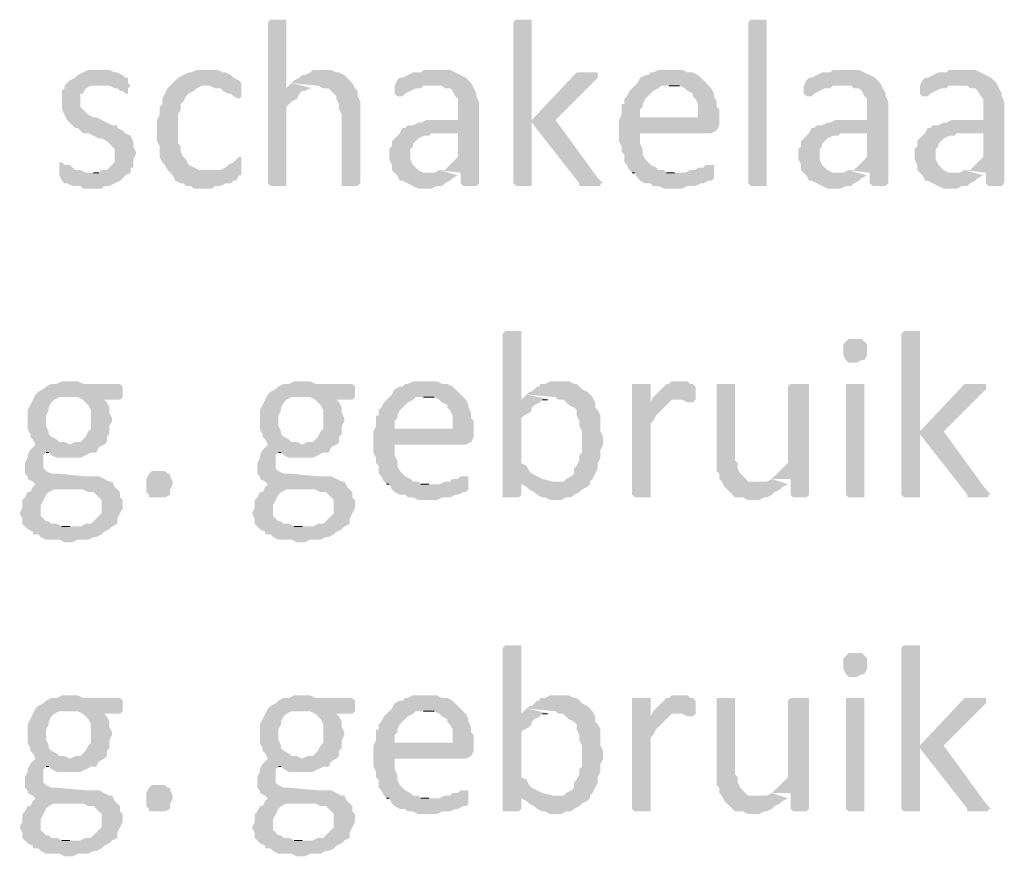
# Model space of a CAD drawing. Header units: millimetres. Extents: x -197899 to 120983, y -4228 to 45370.
# Tile 104 of 200: x -132430 to -130851, y 1340 to 2682. Entities that reach past the tile are written whole.
import ezdxf

# ---------------------------------------------------------------- set-up
doc = ezdxf.new("R2010")
doc.units = ezdxf.units.MM
for name, color, linetype in [('AL63----', 7, 'Continuous'), ('PDF_Geometry', 8, 'Continuous'), ('PDF_Solid Fills', 8, 'Continuous')]:
    doc.layers.add(name, color=color, linetype=linetype)

# ---------------------------------------------------------------- blocks, each defined once
blk = doc.blocks.new('A$C01523A58')
at = {"layer": 'PDF_Solid Fills'}
for points in [[(30158.2, -26471), (30145.5, -26471), (30141.3, -26475.2), (30141.3, -26733.5), (30141.3, -26733.5), (30145.5, -26737.7), (30170.9, -26737.7), (30170.9, -26733.5), (30170.9, -26610.7), (30175.1, -26606.5), (30179.3, -26602.3), (30187.8, -26598), (30192.1, -26589.5), (30196.3, -26585.3), (30200.6, -26585.3), (30209, -26581.1), (30170.9, -26581.1), (30170.9, -26475.2), (30170.9, -26471), (30166.7, -26471)], [(30551.9, -26471), (30539.2, -26471), (30535, -26475.2), (30535, -26733.5), (30535, -26733.5), (30539.2, -26737.7), (30564.6, -26737.7), (30564.6, -26733.5), (30564.6, -26475.2), (30564.6, -26471), (30560.4, -26471)], [(30941.4, -26733.5), (30941.4, -26737.7), (30916, -26737.7), (30911.7, -26733.5), (30911.7, -26475.2), (30911.7, -26475.2), (30916, -26471), (30941.4, -26471), (30941.4, -26475.2)], [(29874.6, -26551.5), (29853.4, -26551.5), (29844.9, -26555.7), (29836.4, -26559.9), (29832.3, -26564.1), (29823.8, -26568.4), (29823.8, -26568.4), (29815.3, -26576.9), (29815.3, -26581.1), (29811.1, -26585.3), (29811.1, -26614.9), (29815.3, -26623.4), (29815.3, -26623.4), (29819.5, -26631.9), (29823.8, -26636.2), (29823.8, -26636.2), (29832.3, -26644.6), (29836.4, -26644.6), (29840.7, -26648.8), (29844.9, -26653.1), (29853.4, -26653.1), (29861.8, -26657.3), (29870.3, -26661.5), (29874.6, -26661.5), (29883.1, -26665.7), (29887.2, -26670), (29891.5, -26674.2), (29895.7, -26678.5), (29895.7, -26699.6), (29891.5, -26703.9), (29887.2, -26708.1), (29883.1, -26712.3), (29874.6, -26712.3), (29870.3, -26716.5), (29861.8, -26716.5), (29921.1, -26716.5), (29921.1, -26708.1), (29925.4, -26708.1), (29925.4, -26695.4), (29929.6, -26686.9), (29929.6, -26682.7), (29925.4, -26674.2), (29925.4, -26665.7), (29925.4, -26665.7), (29921.1, -26657.3), (29912.6, -26653.1), (29912.6, -26653.1), (29908.5, -26648.8), (29900, -26644.6), (29900, -26640.3), (29891.5, -26640.3), (29883.1, -26636.2), (29883.1, -26636.2), (29874.6, -26631.9), (29866.1, -26627.7), (29861.8, -26627.7), (29853.4, -26623.4), (29849.2, -26619.2), (29844.9, -26614.9), (29840.7, -26610.7), (29840.7, -26589.5), (29844.9, -26589.5), (29849.2, -26581.1), (29849.2, -26581.1), (29857.7, -26576.9), (29870.3, -26576.9), (29916.9, -26572.6), (29916.9, -26564.1), (29912.6, -26564.1), (29908.5, -26559.9), (29908.5, -26559.9), (29900, -26555.7), (29895.7, -26555.7), (29887.2, -26551.5), (29878.8, -26551.5)], [(30043.9, -26551.5), (30027, -26551.5), (30018.5, -26555.7), (30014.3, -26555.7), (30005.8, -26559.9), (29997.3, -26564.1), (29993.1, -26568.4), (29988.9, -26572.6), (29984.6, -26576.9), (30048.1, -26576.9), (30056.6, -26581.1), (30065.1, -26581.1), (30069.3, -26585.3), (30077.8, -26589.5), (30082, -26589.5), (30086.2, -26593.8), (30094.7, -26598), (30099, -26593.8), (30099, -26572.6), (30094.7, -26568.4), (30094.7, -26568.4), (30086.2, -26564.1), (30082, -26559.9), (30073.6, -26555.7), (30069.3, -26555.7), (30060.8, -26551.5), (30052.4, -26551.5)], [(30230.2, -26551.5), (30213.2, -26551.5), (30209, -26555.7), (30200.6, -26559.9), (30196.3, -26559.9), (30192.1, -26564.1), (30183.6, -26568.4), (30179.3, -26572.6), (30221.7, -26576.9), (30221.7, -26576.9), (30230.2, -26581.1), (30238.6, -26581.1), (30242.9, -26585.3), (30251.3, -26593.8), (30251.3, -26598), (30255.6, -26606.5), (30255.6, -26614.9), (30259.8, -26623.4), (30259.8, -26733.5), (30259.8, -26737.7), (30285.2, -26737.7), (30289.4, -26733.5), (30289.4, -26627.7), (30289.4, -26602.3), (30285.2, -26593.8), (30285.2, -26585.3), (30281, -26581.1), (30276.7, -26572.6), (30276.7, -26572.6), (30268.3, -26564.1), (30264, -26559.9), (30255.6, -26555.7), (30251.3, -26555.7), (30242.9, -26551.5), (30238.6, -26551.5)], [(30412.2, -26551.5), (30391, -26551.5), (30386.8, -26555.7), (30374.1, -26555.7), (30365.7, -26559.9), (30357.2, -26564.1), (30352.9, -26564.1), (30348.7, -26568.4), (30344.5, -26576.9), (30420.6, -26576.9), (30424.9, -26581.1), (30433.4, -26581.1), (30437.6, -26585.3), (30441.8, -26593.8), (30446.1, -26598), (30446.1, -26631.9), (30395.2, -26631.9), (30386.8, -26636.2), (30382.6, -26636.2), (30374.1, -26640.3), (30365.7, -26640.3), (30361.4, -26644.6), (30357.2, -26644.6), (30352.9, -26653.1), (30446.1, -26653.1), (30446.1, -26691.1), (30441.8, -26695.4), (30437.6, -26699.6), (30429.1, -26708.1), (30424.9, -26712.3), (30416.4, -26712.3), (30450.3, -26716.5), (30450.3, -26733.5), (30454.5, -26737.7), (30475.7, -26737.7), (30479.9, -26733.5), (30479.9, -26602.3), (30475.7, -26593.8), (30475.7, -26589.5), (30475.7, -26589.5), (30471.5, -26581.1), (30467.3, -26572.6), (30463, -26568.4), (30463, -26568.4), (30458.8, -26564.1), (30450.3, -26559.9), (30441.8, -26555.7), (30441.8, -26555.7), (30433.4, -26551.5), (30420.6, -26551.5)], [(30653.5, -26555.7), (30636.5, -26555.7), (30632.3, -26559.9), (30564.6, -26631.9), (30564.6, -26636.2), (30640.8, -26733.5), (30640.8, -26737.7), (30674.7, -26737.7), (30674.7, -26733.5), (30678.9, -26733.5), (30674.7, -26729.3), (30670.4, -26725), (30602.7, -26631.9), (30666.2, -26568.4), (30670.4, -26564.1), (30670.4, -26555.7), (30661.9, -26555.7)], [(30788.9, -26551.5), (30767.8, -26551.5), (30759.3, -26555.7), (30755.1, -26555.7), (30750.9, -26559.9), (30746.6, -26559.9), (30738.2, -26564.1), (30734, -26572.6), (30729.7, -26576.9), (30725.5, -26581.1), (30721.2, -26585.3), (30717, -26593.8), (30712.8, -26598), (30712.8, -26606.5), (30708.6, -26606.5), (30708.6, -26623.4), (30704.3, -26631.9), (30738.2, -26627.7), (30738.2, -26614.9), (30742.4, -26610.7), (30742.4, -26606.5), (30746.6, -26598), (30750.9, -26593.8), (30755.1, -26589.5), (30759.3, -26585.3), (30767.8, -26581.1), (30772, -26576.9), (30848.2, -26576.9), (30844, -26572.6), (30835.5, -26564.1), (30831.3, -26559.9), (30822.8, -26555.7), (30814.3, -26555.7), (30805.9, -26551.5), (30797.4, -26551.5)], [(31068.4, -26551.5), (31047.2, -26551.5), (31043, -26555.7), (31030.2, -26555.7), (31021.8, -26559.9), (31013.3, -26564.1), (31009.1, -26564.1), (31004.9, -26568.4), (31000.7, -26576.9), (31076.8, -26576.9), (31081, -26581.1), (31089.5, -26581.1), (31093.8, -26585.3), (31098, -26593.8), (31102.2, -26598), (31102.2, -26631.9), (31051.4, -26631.9), (31043, -26636.2), (31038.7, -26636.2), (31030.2, -26640.3), (31021.8, -26640.3), (31017.6, -26644.6), (31013.3, -26644.6), (31009.1, -26653.1), (31102.2, -26653.1), (31102.2, -26691.1), (31098, -26695.4), (31093.8, -26699.6), (31085.3, -26708.1), (31081, -26712.3), (31072.6, -26712.3), (31106.5, -26716.5), (31106.5, -26733.5), (31110.7, -26737.7), (31131.9, -26737.7), (31136.1, -26733.5), (31136.1, -26602.3), (31131.9, -26593.8), (31131.9, -26589.5), (31131.9, -26589.5), (31127.6, -26581.1), (31123.4, -26572.6), (31119.2, -26568.4), (31119.2, -26568.4), (31114.9, -26564.1), (31106.5, -26559.9), (31098, -26555.7), (31098, -26555.7), (31089.5, -26551.5), (31076.8, -26551.5)], [(31254.6, -26551.5), (31233.5, -26551.5), (31229.2, -26555.7), (31216.6, -26555.7), (31208.1, -26559.9), (31199.6, -26564.1), (31195.3, -26564.1), (31191.1, -26568.4), (31186.9, -26576.9), (31263.1, -26576.9), (31267.4, -26581.1), (31275.8, -26581.1), (31280, -26585.3), (31284.3, -26593.8), (31288.5, -26598), (31288.5, -26631.9), (31237.7, -26631.9), (31229.2, -26636.2), (31225, -26636.2), (31216.6, -26640.3), (31208.1, -26640.3), (31203.8, -26644.6), (31199.6, -26644.6), (31195.3, -26653.1), (31288.5, -26653.1), (31288.5, -26691.1), (31284.3, -26695.4), (31280, -26699.6), (31271.5, -26708.1), (31267.4, -26712.3), (31258.9, -26712.3), (31292.8, -26716.5), (31292.8, -26733.5), (31296.9, -26737.7), (31318.2, -26737.7), (31322.3, -26733.5), (31322.3, -26602.3), (31318.2, -26593.8), (31318.2, -26589.5), (31318.2, -26589.5), (31313.9, -26581.1), (31309.7, -26572.6), (31305.4, -26568.4), (31305.4, -26568.4), (31301.2, -26564.1), (31292.8, -26559.9), (31284.3, -26555.7), (31284.3, -26555.7), (31275.8, -26551.5), (31263.1, -26551.5)], [(29916.9, -26572.6), (29870.3, -26576.9), (29887.2, -26576.9), (29895.7, -26581.1), (29900, -26581.1), (29904.2, -26585.3), (29908.5, -26585.3), (29912.6, -26589.5), (29916.9, -26589.5), (29916.9, -26581.1), (29921.1, -26576.9)], [(29984.6, -26576.9), (29980.4, -26581.1), (29976.2, -26589.5), (29971.9, -26598), (29971.9, -26606.5), (29967.7, -26610.7), (29967.7, -26623.4), (29963.5, -26631.9), (29963.5, -26648.8), (29963.5, -26665.7), (29967.7, -26674.2), (29967.7, -26691.1), (29971.9, -26699.6), (29976.2, -26703.9), (29980.4, -26712.3), (29984.6, -26716.5), (29988.9, -26720.8), (29993.1, -26729.3), (30001.6, -26733.5), (30005.8, -26733.5), (30010, -26737.7), (30018.5, -26737.7), (30022.7, -26741.9), (30052.4, -26741.9), (30056.6, -26737.7), (30065.1, -26737.7), (30073.6, -26733.5), (30082, -26733.5), (30086.2, -26729.3), (30090.5, -26729.3), (30094.7, -26720.8), (30099, -26720.8), (30099, -26716.5), (30043.9, -26712.3), (30031.2, -26712.3), (30022.7, -26708.1), (30022.7, -26708.1), (30014.3, -26703.9), (30010, -26695.4), (30005.8, -26691.1), (30001.6, -26682.7), (30001.6, -26674.2), (29997.3, -26670), (29997.3, -26623.4), (30001.6, -26614.9), (30001.6, -26606.5), (30005.8, -26602.3), (30010, -26593.8), (30010, -26593.8), (30014.3, -26589.5), (30022.7, -26585.3), (30027, -26581.1), (30035.4, -26576.9), (30043.9, -26576.9)], [(30344.5, -26576.9), (30344.5, -26589.5), (30348.7, -26593.8), (30357.2, -26593.8), (30361.4, -26589.5), (30369.8, -26585.3), (30369.8, -26585.3), (30378.3, -26581.1), (30386.8, -26581.1), (30391, -26576.9), (30408, -26576.9)], [(30848.2, -26576.9), (30784.7, -26576.9), (30801.7, -26576.9), (30810.1, -26581.1), (30814.3, -26585.3), (30822.8, -26589.5), (30822.8, -26593.8), (30827.1, -26598), (30831.3, -26606.5), (30831.3, -26627.7), (30738.2, -26627.7), (30704.3, -26631.9), (30704.3, -26648.8), (30704.3, -26665.7), (30708.6, -26674.2), (30708.6, -26682.7), (30712.8, -26686.9), (30712.8, -26699.6), (30717, -26703.9), (30721.2, -26712.3), (30725.5, -26716.5), (30793.2, -26716.5), (30780.5, -26716.5), (30776.3, -26712.3), (30767.8, -26712.3), (30763.6, -26708.1), (30755.1, -26703.9), (30750.9, -26699.6), (30746.6, -26695.4), (30742.4, -26686.9), (30742.4, -26678.5), (30742.4, -26678.5), (30738.2, -26670), (30738.2, -26653.1), (30852.5, -26653.1), (30860.9, -26648.8), (30860.9, -26648.8), (30865.2, -26640.3), (30865.2, -26631.9), (30865.2, -26614.9), (30860.9, -26610.7), (30860.9, -26602.3), (30856.7, -26593.8), (30856.7, -26589.5), (30852.5, -26581.1)], [(31000.7, -26576.9), (31000.7, -26589.5), (31004.9, -26593.8), (31013.3, -26593.8), (31017.6, -26589.5), (31026.1, -26585.3), (31026.1, -26585.3), (31034.5, -26581.1), (31043, -26581.1), (31047.2, -26576.9), (31064.1, -26576.9)], [(31186.9, -26576.9), (31186.9, -26589.5), (31191.1, -26593.8), (31199.6, -26593.8), (31203.8, -26589.5), (31212.3, -26585.3), (31212.3, -26585.3), (31220.8, -26581.1), (31229.2, -26581.1), (31233.5, -26576.9), (31250.4, -26576.9)], [(30352.9, -26653.1), (30348.7, -26657.3), (30344.5, -26661.5), (30340.3, -26665.7), (30340.3, -26674.2), (30336, -26678.5), (30336, -26695.4), (30340.3, -26703.9), (30340.3, -26712.3), (30344.5, -26716.5), (30348.7, -26720.8), (30352.9, -26729.3), (30357.2, -26729.3), (30365.7, -26733.5), (30374.1, -26737.7), (30374.1, -26737.7), (30382.6, -26741.9), (30403.7, -26741.9), (30412.2, -26737.7), (30420.6, -26737.7), (30424.9, -26733.5), (30424.9, -26733.5), (30433.4, -26729.3), (30437.6, -26725), (30446.1, -26720.8), (30403.7, -26716.5), (30391, -26716.5), (30382.6, -26712.3), (30378.3, -26708.1), (30378.3, -26708.1), (30374.1, -26703.9), (30369.8, -26695.4), (30369.8, -26678.5), (30374.1, -26674.2), (30374.1, -26670), (30382.6, -26661.5), (30382.6, -26661.5), (30391, -26657.3), (30399.5, -26657.3), (30403.7, -26653.1), (30446.1, -26653.1)], [(31009.1, -26653.1), (31004.9, -26657.3), (31000.7, -26661.5), (30996.4, -26665.7), (30996.4, -26674.2), (30992.2, -26678.5), (30992.2, -26695.4), (30996.4, -26703.9), (30996.4, -26712.3), (31000.7, -26716.5), (31004.9, -26720.8), (31009.1, -26729.3), (31013.3, -26729.3), (31021.8, -26733.5), (31030.2, -26737.7), (31030.2, -26737.7), (31038.7, -26741.9), (31059.9, -26741.9), (31068.4, -26737.7), (31076.8, -26737.7), (31081, -26733.5), (31081, -26733.5), (31089.5, -26729.3), (31093.8, -26725), (31102.2, -26720.8), (31059.9, -26716.5), (31047.2, -26716.5), (31038.7, -26712.3), (31034.5, -26708.1), (31034.5, -26708.1), (31030.2, -26703.9), (31026.1, -26695.4), (31026.1, -26678.5), (31030.2, -26674.2), (31030.2, -26670), (31038.7, -26661.5), (31038.7, -26661.5), (31047.2, -26657.3), (31055.6, -26657.3), (31059.9, -26653.1), (31102.2, -26653.1)], [(31195.3, -26653.1), (31191.1, -26657.3), (31186.9, -26661.5), (31182.7, -26665.7), (31182.7, -26674.2), (31178.4, -26678.5), (31178.4, -26695.4), (31182.7, -26703.9), (31182.7, -26712.3), (31186.9, -26716.5), (31191.1, -26720.8), (31195.3, -26729.3), (31199.6, -26729.3), (31208.1, -26733.5), (31216.6, -26737.7), (31216.6, -26737.7), (31225, -26741.9), (31246.1, -26741.9), (31254.6, -26737.7), (31263.1, -26737.7), (31267.4, -26733.5), (31267.4, -26733.5), (31275.8, -26729.3), (31280, -26725), (31288.5, -26720.8), (31246.1, -26716.5), (31233.5, -26716.5), (31225, -26712.3), (31220.8, -26708.1), (31220.8, -26708.1), (31216.6, -26703.9), (31212.3, -26695.4), (31212.3, -26678.5), (31216.6, -26674.2), (31216.6, -26670), (31225, -26661.5), (31225, -26661.5), (31233.5, -26657.3), (31242, -26657.3), (31246.1, -26653.1), (31288.5, -26653.1)], [(29811.1, -26699.6), (29806.9, -26699.6), (29806.9, -26720.8), (29811.1, -26729.3), (29811.1, -26729.3), (29815.3, -26733.5), (29819.5, -26733.5), (29828, -26737.7), (29840.7, -26737.7), (29844.9, -26741.9), (29874.6, -26741.9), (29878.8, -26737.7), (29887.2, -26737.7), (29895.7, -26733.5), (29904.2, -26729.3), (29908.5, -26725), (29912.6, -26720.8), (29921.1, -26716.5), (29849.2, -26716.5), (29840.7, -26712.3), (29832.3, -26712.3), (29828, -26708.1), (29823.8, -26703.9), (29815.3, -26703.9)], [(30094.7, -26691.1), (30090.5, -26695.4), (30086.2, -26699.6), (30077.8, -26703.9), (30077.8, -26703.9), (30073.6, -26708.1), (30065.1, -26712.3), (30043.9, -26712.3), (30099, -26716.5), (30099, -26691.1)], [(30852.5, -26703.9), (30844, -26703.9), (30839.8, -26708.1), (30831.3, -26708.1), (30827.1, -26712.3), (30818.6, -26712.3), (30810.1, -26716.5), (30725.5, -26716.5), (30729.7, -26716.5), (30734, -26725), (30738.2, -26729.3), (30746.6, -26733.5), (30755.1, -26733.5), (30759.3, -26737.7), (30767.8, -26737.7), (30776.3, -26741.9), (30805.9, -26741.9), (30814.3, -26737.7), (30827.1, -26737.7), (30835.5, -26733.5), (30839.8, -26733.5), (30848.2, -26729.3), (30852.5, -26729.3), (30856.7, -26725), (30856.7, -26720.8), (30856.7, -26703.9)], [(30535, -26970.6), (30522.3, -26970.6), (30518, -26974.8), (30518, -27237.3), (30543.4, -27237.3), (30547.7, -27233), (30547.7, -27211.9), (30581.6, -27207.6), (30573.1, -27203.4), (30573.1, -27203.4), (30564.6, -27199.1), (30560.4, -27195), (30556.1, -27186.5), (30547.7, -27182.2), (30547.7, -27110.3), (30551.9, -27106), (30560.4, -27101.8), (30564.6, -27097.5), (30564.6, -27093.3), (30568.8, -27089.1), (30577.3, -27084.9), (30581.6, -27080.6), (30590, -27080.6), (30547.7, -27080.6), (30547.7, -26974.8), (30547.7, -26970.6), (30543.4, -26970.6)], [(31085.3, -26983.2), (31072.6, -26983.2), (31068.4, -26987.5), (31068.4, -26987.5), (31064.1, -26991.7), (31064.1, -27000.2), (31064.1, -27008.6), (31068.4, -27017.1), (31068.4, -27017.1), (31072.6, -27021.4), (31085.3, -27021.4), (31093.8, -27017.1), (31098, -27017.1), (31102.2, -27008.6), (31102.2, -27000.2), (31102.2, -26991.7), (31098, -26987.5), (31098, -26987.5), (31093.8, -26983.2)], [(31174.2, -26970.6), (31161.5, -26970.6), (31157.3, -26974.8), (31157.3, -27233), (31157.3, -27233), (31161.5, -27237.3), (31186.9, -27237.3), (31186.9, -27233), (31186.9, -26974.8), (31186.9, -26970.6), (31182.7, -26970.6)], [(29823.8, -27051), (29811.1, -27051), (29802.6, -27055.2), (29794.1, -27055.2), (29785.7, -27059.5), (29781.4, -27063.7), (29773, -27067.9), (29773, -27067.9), (29768.7, -27072.2), (29823.8, -27076.4), (29836.4, -27076.4), (29844.9, -27080.6), (29849.2, -27084.9), (29853.4, -27089.1), (29857.7, -27097.5), (29857.7, -27127.2), (29853.4, -27131.4), (29849.2, -27139.9), (29844.9, -27144.2), (29840.7, -27148.3), (29832.3, -27148.3), (29823.8, -27152.6), (29768.7, -27152.6), (29764.5, -27156.8), (29760.3, -27161.1), (29756, -27169.6), (29756, -27173.7), (29751.8, -27182.2), (29751.8, -27190.7), (29751.8, -27199.1), (29756, -27203.4), (29756, -27207.6), (29764.5, -27211.9), (29768.7, -27216.1), (29764.5, -27220.3), (29798.4, -27224.5), (29844.9, -27224.5), (29853.4, -27228.8), (29861.8, -27228.8), (29866.1, -27233), (29870.3, -27237.3), (29874.6, -27241.5), (29874.6, -27262.7), (29870.3, -27266.9), (29866.1, -27271.1), (29861.8, -27275.4), (29857.7, -27279.6), (29849.2, -27279.6), (29840.7, -27283.8), (29751.8, -27283.8), (29756, -27288.1), (29764.5, -27292.3), (29764.5, -27296.5), (29773, -27296.5), (29777.2, -27300.8), (29785.7, -27305), (29806.9, -27305), (29815.3, -27309.2), (29828, -27309.2), (29836.4, -27305), (29853.4, -27305), (29861.8, -27300.8), (29866.1, -27300.8), (29874.6, -27296.5), (29878.8, -27292.3), (29887.2, -27288.1), (29887.2, -27288.1), (29891.5, -27283.8), (29900, -27279.6), (29900, -27271.1), (29904.2, -27262.7), (29908.5, -27254.2), (29908.5, -27241.5), (29904.2, -27237.3), (29904.2, -27228.8), (29900, -27224.5), (29895.7, -27220.3), (29891.5, -27211.9), (29887.2, -27211.9), (29878.8, -27207.6), (29870.3, -27203.4), (29849.2, -27203.4), (29802.6, -27199.1), (29794.1, -27199.1), (29785.7, -27195), (29781.4, -27190.7), (29781.4, -27182.2), (29781.4, -27169.6), (29785.7, -27165.3), (29866.1, -27165.3), (29870.3, -27156.8), (29870.3, -27156.8), (29878.8, -27152.6), (29883.1, -27148.3), (29883.1, -27139.9), (29887.2, -27135.7), (29887.2, -27122.9), (29891.5, -27114.5), (29891.5, -27110.3), (29887.2, -27101.8), (29887.2, -27093.3), (29887.2, -27093.3), (29883.1, -27084.9), (29878.8, -27080.6), (29904.2, -27080.6), (29908.5, -27076.4), (29908.5, -27059.5), (29904.2, -27055.2), (29844.9, -27055.2), (29836.4, -27051), (29832.3, -27051)], [(30196.3, -27051), (30183.6, -27051), (30175.1, -27055.2), (30166.7, -27055.2), (30158.2, -27059.5), (30153.9, -27063.7), (30145.5, -27067.9), (30145.5, -27067.9), (30141.3, -27072.2), (30196.3, -27076.4), (30209, -27076.4), (30217.5, -27080.6), (30221.7, -27084.9), (30226, -27089.1), (30230.2, -27097.5), (30230.2, -27127.2), (30226, -27131.4), (30221.7, -27139.9), (30217.5, -27144.2), (30213.2, -27148.3), (30204.8, -27148.3), (30196.3, -27152.6), (30141.3, -27152.6), (30137, -27156.8), (30132.8, -27161.1), (30128.5, -27169.6), (30128.5, -27173.7), (30124.4, -27182.2), (30124.4, -27190.7), (30124.4, -27199.1), (30128.5, -27203.4), (30128.5, -27207.6), (30137, -27211.9), (30141.3, -27216.1), (30137, -27220.3), (30170.9, -27224.5), (30217.5, -27224.5), (30226, -27228.8), (30234.4, -27228.8), (30238.6, -27233), (30242.9, -27237.3), (30247.1, -27241.5), (30247.1, -27262.7), (30242.9, -27266.9), (30238.6, -27271.1), (30234.4, -27275.4), (30230.2, -27279.6), (30221.7, -27279.6), (30213.2, -27283.8), (30124.4, -27283.8), (30128.5, -27288.1), (30137, -27292.3), (30137, -27296.5), (30145.5, -27296.5), (30149.7, -27300.8), (30158.2, -27305), (30179.3, -27305), (30187.8, -27309.2), (30200.6, -27309.2), (30209, -27305), (30226, -27305), (30234.4, -27300.8), (30238.6, -27300.8), (30247.1, -27296.5), (30251.3, -27292.3), (30259.8, -27288.1), (30259.8, -27288.1), (30264, -27283.8), (30272.5, -27279.6), (30272.5, -27271.1), (30276.7, -27262.7), (30281, -27254.2), (30281, -27241.5), (30276.7, -27237.3), (30276.7, -27228.8), (30272.5, -27224.5), (30268.3, -27220.3), (30264, -27211.9), (30259.8, -27211.9), (30251.3, -27207.6), (30242.9, -27203.4), (30221.7, -27203.4), (30175.1, -27199.1), (30166.7, -27199.1), (30158.2, -27195), (30153.9, -27190.7), (30153.9, -27182.2), (30153.9, -27169.6), (30158.2, -27165.3), (30238.6, -27165.3), (30242.9, -27156.8), (30242.9, -27156.8), (30251.3, -27152.6), (30255.6, -27148.3), (30255.6, -27139.9), (30259.8, -27135.7), (30259.8, -27122.9), (30264, -27114.5), (30264, -27110.3), (30259.8, -27101.8), (30259.8, -27093.3), (30259.8, -27093.3), (30255.6, -27084.9), (30251.3, -27080.6), (30276.7, -27080.6), (30281, -27076.4), (30281, -27059.5), (30276.7, -27055.2), (30217.5, -27055.2), (30209, -27051), (30204.8, -27051)], [(30395.2, -27051), (30374.1, -27051), (30365.7, -27055.2), (30361.4, -27055.2), (30357.2, -27059.5), (30352.9, -27059.5), (30344.5, -27063.7), (30340.3, -27072.2), (30336, -27076.4), (30331.8, -27080.6), (30327.5, -27084.9), (30323.3, -27093.3), (30319.1, -27097.5), (30319.1, -27106), (30314.8, -27106), (30314.8, -27122.9), (30310.6, -27131.4), (30344.5, -27127.2), (30344.5, -27114.5), (30348.7, -27110.3), (30348.7, -27106), (30352.9, -27097.5), (30357.2, -27093.3), (30361.4, -27089.1), (30365.7, -27084.9), (30374.1, -27080.6), (30378.3, -27076.4), (30454.5, -27076.4), (30450.3, -27072.2), (30441.8, -27063.7), (30437.6, -27059.5), (30429.1, -27055.2), (30420.6, -27055.2), (30412.2, -27051), (30403.7, -27051)], [(30606.9, -27051), (30594.2, -27051), (30585.8, -27055.2), (30577.3, -27055.2), (30577.3, -27059.5), (30573.1, -27059.5), (30564.6, -27067.9), (30560.4, -27067.9), (30556.1, -27072.2), (30602.7, -27076.4), (30606.9, -27080.6), (30615.4, -27080.6), (30619.6, -27084.9), (30623.9, -27089.1), (30632.3, -27093.3), (30636.5, -27097.5), (30636.5, -27106), (30640.8, -27114.5), (30640.8, -27122.9), (30640.8, -27122.9), (30645, -27131.4), (30645, -27148.3), (30645, -27165.3), (30640.8, -27169.6), (30640.8, -27178), (30636.5, -27186.5), (30632.3, -27190.7), (30632.3, -27199.1), (30628.1, -27203.4), (30619.6, -27207.6), (30615.4, -27211.9), (30598.5, -27211.9), (30547.7, -27216.1), (30556.1, -27220.3), (30560.4, -27224.5), (30560.4, -27224.5), (30568.8, -27228.8), (30573.1, -27233), (30581.6, -27237.3), (30585.8, -27237.3), (30594.2, -27241.5), (30611.2, -27241.5), (30619.6, -27237.3), (30628.1, -27237.3), (30632.3, -27233), (30640.8, -27228.8), (30645, -27224.5), (30653.5, -27220.3), (30657.7, -27216.1), (30657.7, -27211.9), (30661.9, -27207.6), (30666.2, -27199.1), (30670.4, -27190.7), (30670.4, -27182.2), (30670.4, -27182.2), (30674.7, -27173.7), (30674.7, -27161.1), (30678.9, -27152.6), (30678.9, -27139.9), (30674.7, -27131.4), (30674.7, -27106), (30674.7, -27106), (30670.4, -27097.5), (30666.2, -27093.3), (30666.2, -27084.9), (30661.9, -27076.4), (30657.7, -27072.2), (30653.5, -27067.9), (30645, -27063.7), (30640.8, -27059.5), (30636.5, -27055.2), (30632.3, -27055.2), (30623.9, -27051), (30615.4, -27051)], [(30738.2, -27055.2), (30725.5, -27055.2), (30725.5, -27233), (30725.5, -27233), (30729.7, -27237.3), (30755.1, -27237.3), (30755.1, -27233), (30755.1, -27118.7), (30759.3, -27114.5), (30763.6, -27106), (30767.8, -27101.8), (30767.8, -27101.8), (30776.3, -27093.3), (30780.5, -27089.1), (30784.7, -27084.9), (30755.1, -27084.9), (30755.1, -27055.2), (30746.6, -27055.2)], [(30801.7, -27051), (30788.9, -27051), (30784.7, -27055.2), (30780.5, -27055.2), (30772, -27063.7), (30767.8, -27067.9), (30763.6, -27072.2), (30759.3, -27076.4), (30755.1, -27084.9), (30784.7, -27084.9), (30788.9, -27080.6), (30797.4, -27080.6), (30827.1, -27076.4), (30827.1, -27059.5), (30827.1, -27059.5), (30822.8, -27055.2), (30818.6, -27055.2), (30814.3, -27051), (30805.9, -27051)], [(30873.6, -27055.2), (30860.9, -27055.2), (30860.9, -27165.3), (30860.9, -27195), (30865.2, -27199.1), (30865.2, -27207.6), (30869.4, -27211.9), (30873.6, -27220.3), (30873.6, -27220.3), (30877.9, -27224.5), (30886.3, -27233), (30890.6, -27237.3), (30903.3, -27237.3), (30911.7, -27241.5), (30928.6, -27241.5), (30937.1, -27237.3), (30941.4, -27237.3), (30949.8, -27233), (30954, -27228.8), (30962.5, -27224.5), (30966.8, -27220.3), (30975.3, -27216.1), (30928.6, -27211.9), (30911.7, -27211.9), (30907.5, -27207.6), (30899, -27199.1), (30899, -27199.1), (30894.8, -27190.7), (30894.8, -27182.2), (30890.6, -27178), (30890.6, -27055.2), (30882.1, -27055.2)], [(30992.2, -27055.2), (30979.5, -27055.2), (30975.3, -27059.5), (30975.3, -27182.2), (30975.3, -27182.2), (30966.8, -27190.7), (30962.5, -27195), (30958.3, -27199.1), (30954, -27203.4), (30949.8, -27207.6), (30979.5, -27207.6), (30979.5, -27233), (30979.5, -27233), (30983.7, -27237.3), (31004.9, -27237.3), (31009.1, -27233), (31009.1, -27055.2), (31000.7, -27055.2)], [(31085.3, -27055.2), (31068.4, -27055.2), (31068.4, -27233), (31068.4, -27233), (31072.6, -27237.3), (31098, -27237.3), (31098, -27233), (31098, -27055.2), (31093.8, -27055.2)], [(31275.8, -27055.2), (31258.9, -27055.2), (31254.6, -27059.5), (31186.9, -27131.4), (31186.9, -27135.7), (31263.1, -27233), (31263.1, -27237.3), (31296.9, -27237.3), (31296.9, -27233), (31301.2, -27233), (31296.9, -27228.8), (31292.8, -27224.5), (31225, -27131.4), (31288.5, -27067.9), (31292.8, -27063.7), (31292.8, -27055.2), (31284.3, -27055.2)], [(29768.7, -27072.2), (29764.5, -27080.6), (29760.3, -27089.1), (29760.3, -27089.1), (29756, -27097.5), (29756, -27127.2), (29760.3, -27135.7), (29760.3, -27139.9), (29764.5, -27144.2), (29768.7, -27152.6), (29823.8, -27152.6), (29815.3, -27148.3), (29806.9, -27148.3), (29802.6, -27144.2), (29794.1, -27139.9), (29789.9, -27135.7), (29789.9, -27131.4), (29785.7, -27122.9), (29785.7, -27106), (29789.9, -27097.5), (29789.9, -27093.3), (29794.1, -27084.9), (29798.4, -27080.6), (29806.9, -27076.4), (29823.8, -27076.4)], [(30141.3, -27072.2), (30137, -27080.6), (30132.8, -27089.1), (30132.8, -27089.1), (30128.5, -27097.5), (30128.5, -27127.2), (30132.8, -27135.7), (30132.8, -27139.9), (30137, -27144.2), (30141.3, -27152.6), (30196.3, -27152.6), (30187.8, -27148.3), (30179.3, -27148.3), (30175.1, -27144.2), (30166.7, -27139.9), (30162.4, -27135.7), (30162.4, -27131.4), (30158.2, -27122.9), (30158.2, -27106), (30162.4, -27097.5), (30162.4, -27093.3), (30166.7, -27084.9), (30170.9, -27080.6), (30179.3, -27076.4), (30196.3, -27076.4)], [(30454.5, -27076.4), (30391, -27076.4), (30408, -27076.4), (30416.4, -27080.6), (30420.6, -27084.9), (30429.1, -27089.1), (30429.1, -27093.3), (30433.4, -27097.5), (30437.6, -27106), (30437.6, -27127.2), (30344.5, -27127.2), (30310.6, -27131.4), (30310.6, -27148.3), (30310.6, -27165.3), (30314.8, -27173.7), (30314.8, -27182.2), (30319.1, -27186.5), (30319.1, -27199.1), (30323.3, -27203.4), (30327.5, -27211.9), (30331.8, -27216.1), (30399.5, -27216.1), (30386.8, -27216.1), (30382.6, -27211.9), (30374.1, -27211.9), (30369.8, -27207.6), (30361.4, -27203.4), (30357.2, -27199.1), (30352.9, -27195), (30348.7, -27186.5), (30348.7, -27178), (30348.7, -27178), (30344.5, -27169.6), (30344.5, -27152.6), (30458.8, -27152.6), (30467.3, -27148.3), (30467.3, -27148.3), (30471.5, -27139.9), (30471.5, -27131.4), (30471.5, -27114.5), (30467.3, -27110.3), (30467.3, -27101.8), (30463, -27093.3), (30463, -27089.1), (30458.8, -27080.6)], [(30827.1, -27076.4), (30797.4, -27080.6), (30805.9, -27080.6), (30814.3, -27084.9), (30822.8, -27084.9), (30827.1, -27080.6)], [(29866.1, -27165.3), (29785.7, -27165.3), (29789.9, -27165.3), (29794.1, -27169.6), (29802.6, -27173.7), (29840.7, -27173.7), (29849.2, -27169.6), (29849.2, -27169.6), (29857.7, -27165.3)], [(30238.6, -27165.3), (30158.2, -27165.3), (30162.4, -27165.3), (30166.7, -27169.6), (30175.1, -27173.7), (30213.2, -27173.7), (30221.7, -27169.6), (30221.7, -27169.6), (30230.2, -27165.3)], [(29988.9, -27216.1), (29984.6, -27224.5), (29984.6, -27233), (29984.6, -27233), (29976.2, -27237.3), (29950.8, -27237.3), (29950.8, -27233), (29946.5, -27228.8), (29946.5, -27207.6), (29950.8, -27199.1), (29950.8, -27199.1), (29955, -27195), (29976.2, -27195), (29980.4, -27199.1), (29984.6, -27199.1), (29984.6, -27203.4), (29988.9, -27211.9)], [(30458.8, -27203.4), (30450.3, -27203.4), (30446.1, -27207.6), (30437.6, -27207.6), (30433.4, -27211.9), (30424.9, -27211.9), (30416.4, -27216.1), (30331.8, -27216.1), (30336, -27216.1), (30340.3, -27224.5), (30344.5, -27228.8), (30352.9, -27233), (30361.4, -27233), (30365.7, -27237.3), (30374.1, -27237.3), (30382.6, -27241.5), (30412.2, -27241.5), (30420.6, -27237.3), (30433.4, -27237.3), (30441.8, -27233), (30446.1, -27233), (30454.5, -27228.8), (30458.8, -27228.8), (30463, -27224.5), (30463, -27220.3), (30463, -27203.4)], [(29764.5, -27220.3), (29760.3, -27228.8), (29756, -27228.8), (29751.8, -27237.3), (29747.6, -27241.5), (29747.6, -27254.2), (29743.3, -27262.7), (29743.3, -27262.7), (29747.6, -27271.1), (29747.6, -27279.6), (29751.8, -27283.8), (29823.8, -27283.8), (29811.1, -27283.8), (29802.6, -27279.6), (29794.1, -27279.6), (29789.9, -27275.4), (29785.7, -27275.4), (29781.4, -27271.1), (29777.2, -27266.9), (29777.2, -27258.4), (29777.2, -27249.9), (29777.2, -27249.9), (29781.4, -27241.5), (29781.4, -27241.5), (29785.7, -27233), (29789.9, -27228.8), (29798.4, -27224.5)], [(30137, -27220.3), (30132.8, -27228.8), (30128.5, -27228.8), (30124.4, -27237.3), (30120.1, -27241.5), (30120.1, -27254.2), (30115.9, -27262.7), (30115.9, -27262.7), (30120.1, -27271.1), (30120.1, -27279.6), (30124.4, -27283.8), (30196.3, -27283.8), (30183.6, -27283.8), (30175.1, -27279.6), (30166.7, -27279.6), (30162.4, -27275.4), (30158.2, -27275.4), (30153.9, -27271.1), (30149.7, -27266.9), (30149.7, -27258.4), (30149.7, -27249.9), (30149.7, -27249.9), (30153.9, -27241.5), (30153.9, -27241.5), (30158.2, -27233), (30162.4, -27228.8), (30170.9, -27224.5)], [(30535, -27474.3), (30522.3, -27474.3), (30518, -27478.6), (30518, -27741), (30543.4, -27741), (30547.7, -27736.8), (30547.7, -27715.6), (30581.6, -27711.4), (30573.1, -27707.1), (30573.1, -27707.1), (30564.6, -27702.9), (30560.4, -27698.7), (30556.1, -27690.2), (30547.7, -27686), (30547.7, -27614), (30551.9, -27609.8), (30560.4, -27605.6), (30564.6, -27601.3), (30564.6, -27597.1), (30568.8, -27592.9), (30577.3, -27588.6), (30581.6, -27584.4), (30590, -27584.4), (30547.7, -27584.4), (30547.7, -27478.6), (30547.7, -27474.3), (30543.4, -27474.3)], [(31174.2, -27474.3), (31161.5, -27474.3), (31157.3, -27478.6), (31157.3, -27736.8), (31157.3, -27736.8), (31161.5, -27741), (31186.9, -27741), (31186.9, -27736.8), (31186.9, -27478.6), (31186.9, -27474.3), (31182.7, -27474.3)], [(31085.3, -27487), (31072.6, -27487), (31068.4, -27491.2), (31068.4, -27491.2), (31064.1, -27495.5), (31064.1, -27504), (31064.1, -27512.4), (31068.4, -27520.9), (31068.4, -27520.9), (31072.6, -27525.1), (31085.3, -27525.1), (31093.8, -27520.9), (31098, -27520.9), (31102.2, -27512.4), (31102.2, -27504), (31102.2, -27495.5), (31098, -27491.2), (31098, -27491.2), (31093.8, -27487)], [(29823.8, -27554.8), (29811.1, -27554.8), (29802.6, -27559), (29794.1, -27559), (29785.7, -27563.2), (29781.4, -27567.5), (29773, -27571.7), (29773, -27571.7), (29768.7, -27575.9), (29823.8, -27580.2), (29836.4, -27580.2), (29844.9, -27584.4), (29849.2, -27588.6), (29853.4, -27592.9), (29857.7, -27601.3), (29857.7, -27630.9), (29853.4, -27635.2), (29849.2, -27643.6), (29844.9, -27647.9), (29840.7, -27652.1), (29832.3, -27652.1), (29823.8, -27656.3), (29768.7, -27656.3), (29764.5, -27660.6), (29760.3, -27664.8), (29756, -27673.3), (29756, -27677.5), (29751.8, -27686), (29751.8, -27694.5), (29751.8, -27702.9), (29756, -27707.1), (29756, -27711.4), (29764.5, -27715.6), (29768.7, -27719.9), (29764.5, -27724.1), (29798.4, -27728.3), (29844.9, -27728.3), (29853.4, -27732.5), (29861.8, -27732.5), (29866.1, -27736.8), (29870.3, -27741), (29874.6, -27745.3), (29874.6, -27766.4), (29870.3, -27770.7), (29866.1, -27774.9), (29861.8, -27779.1), (29857.7, -27783.3), (29849.2, -27783.3), (29840.7, -27787.6), (29751.8, -27787.6), (29756, -27791.8), (29764.5, -27796.1), (29764.5, -27800.3), (29773, -27800.3), (29777.2, -27804.5), (29785.7, -27808.8), (29806.9, -27808.8), (29815.3, -27813), (29828, -27813), (29836.4, -27808.8), (29853.4, -27808.8), (29861.8, -27804.5), (29866.1, -27804.5), (29874.6, -27800.3), (29878.8, -27796.1), (29887.2, -27791.8), (29887.2, -27791.8), (29891.5, -27787.6), (29900, -27783.3), (29900, -27774.9), (29904.2, -27766.4), (29908.5, -27757.9), (29908.5, -27745.3), (29904.2, -27741), (29904.2, -27732.5), (29900, -27728.3), (29895.7, -27724.1), (29891.5, -27715.6), (29887.2, -27715.6), (29878.8, -27711.4), (29870.3, -27707.1), (29849.2, -27707.1), (29802.6, -27702.9), (29794.1, -27702.9), (29785.7, -27698.7), (29781.4, -27694.5), (29781.4, -27686), (29781.4, -27673.3), (29785.7, -27669.1), (29866.1, -27669.1), (29870.3, -27660.6), (29870.3, -27660.6), (29878.8, -27656.3), (29883.1, -27652.1), (29883.1, -27643.6), (29887.2, -27639.4), (29887.2, -27626.7), (29891.5, -27618.3), (29891.5, -27614), (29887.2, -27605.6), (29887.2, -27597.1), (29887.2, -27597.1), (29883.1, -27588.6), (29878.8, -27584.4), (29904.2, -27584.4), (29908.5, -27580.2), (29908.5, -27563.2), (29904.2, -27559), (29844.9, -27559), (29836.4, -27554.8), (29832.3, -27554.8)], [(30196.3, -27554.8), (30183.6, -27554.8), (30175.1, -27559), (30166.7, -27559), (30158.2, -27563.2), (30153.9, -27567.5), (30145.5, -27571.7), (30145.5, -27571.7), (30141.3, -27575.9), (30196.3, -27580.2), (30209, -27580.2), (30217.5, -27584.4), (30221.7, -27588.6), (30226, -27592.9), (30230.2, -27601.3), (30230.2, -27630.9), (30226, -27635.2), (30221.7, -27643.6), (30217.5, -27647.9), (30213.2, -27652.1), (30204.8, -27652.1), (30196.3, -27656.3), (30141.3, -27656.3), (30137, -27660.6), (30132.8, -27664.8), (30128.5, -27673.3), (30128.5, -27677.5), (30124.4, -27686), (30124.4, -27694.5), (30124.4, -27702.9), (30128.5, -27707.1), (30128.5, -27711.4), (30137, -27715.6), (30141.3, -27719.9), (30137, -27724.1), (30170.9, -27728.3), (30217.5, -27728.3), (30226, -27732.5), (30234.4, -27732.5), (30238.6, -27736.8), (30242.9, -27741), (30247.1, -27745.3), (30247.1, -27766.4), (30242.9, -27770.7), (30238.6, -27774.9), (30234.4, -27779.1), (30230.2, -27783.3), (30221.7, -27783.3), (30213.2, -27787.6), (30124.4, -27787.6), (30128.5, -27791.8), (30137, -27796.1), (30137, -27800.3), (30145.5, -27800.3), (30149.7, -27804.5), (30158.2, -27808.8), (30179.3, -27808.8), (30187.8, -27813), (30200.6, -27813), (30209, -27808.8), (30226, -27808.8), (30234.4, -27804.5), (30238.6, -27804.5), (30247.1, -27800.3), (30251.3, -27796.1), (30259.8, -27791.8), (30259.8, -27791.8), (30264, -27787.6), (30272.5, -27783.3), (30272.5, -27774.9), (30276.7, -27766.4), (30281, -27757.9), (30281, -27745.3), (30276.7, -27741), (30276.7, -27732.5), (30272.5, -27728.3), (30268.3, -27724.1), (30264, -27715.6), (30259.8, -27715.6), (30251.3, -27711.4), (30242.9, -27707.1), (30221.7, -27707.1), (30175.1, -27702.9), (30166.7, -27702.9), (30158.2, -27698.7), (30153.9, -27694.5), (30153.9, -27686), (30153.9, -27673.3), (30158.2, -27669.1), (30238.6, -27669.1), (30242.9, -27660.6), (30242.9, -27660.6), (30251.3, -27656.3), (30255.6, -27652.1), (30255.6, -27643.6), (30259.8, -27639.4), (30259.8, -27626.7), (30264, -27618.3), (30264, -27614), (30259.8, -27605.6), (30259.8, -27597.1), (30259.8, -27597.1), (30255.6, -27588.6), (30251.3, -27584.4), (30276.7, -27584.4), (30281, -27580.2), (30281, -27563.2), (30276.7, -27559), (30217.5, -27559), (30209, -27554.8), (30204.8, -27554.8)], [(30395.2, -27554.8), (30374.1, -27554.8), (30365.7, -27559), (30361.4, -27559), (30357.2, -27563.2), (30352.9, -27563.2), (30344.5, -27567.5), (30340.3, -27575.9), (30336, -27580.2), (30331.8, -27584.4), (30327.5, -27588.6), (30323.3, -27597.1), (30319.1, -27601.3), (30319.1, -27609.8), (30314.8, -27609.8), (30314.8, -27626.7), (30310.6, -27635.2), (30344.5, -27630.9), (30344.5, -27618.3), (30348.7, -27614), (30348.7, -27609.8), (30352.9, -27601.3), (30357.2, -27597.1), (30361.4, -27592.9), (30365.7, -27588.6), (30374.1, -27584.4), (30378.3, -27580.2), (30454.5, -27580.2), (30450.3, -27575.9), (30441.8, -27567.5), (30437.6, -27563.2), (30429.1, -27559), (30420.6, -27559), (30412.2, -27554.8), (30403.7, -27554.8)], [(30606.9, -27554.8), (30594.2, -27554.8), (30585.8, -27559), (30577.3, -27559), (30577.3, -27563.2), (30573.1, -27563.2), (30564.6, -27571.7), (30560.4, -27571.7), (30556.1, -27575.9), (30602.7, -27580.2), (30606.9, -27584.4), (30615.4, -27584.4), (30619.6, -27588.6), (30623.9, -27592.9), (30632.3, -27597.1), (30636.5, -27601.3), (30636.5, -27609.8), (30640.8, -27618.3), (30640.8, -27626.7), (30640.8, -27626.7), (30645, -27635.2), (30645, -27652.1), (30645, -27669.1), (30640.8, -27673.3), (30640.8, -27681.7), (30636.5, -27690.2), (30632.3, -27694.5), (30632.3, -27702.9), (30628.1, -27707.1), (30619.6, -27711.4), (30615.4, -27715.6), (30598.5, -27715.6), (30547.7, -27719.9), (30556.1, -27724.1), (30560.4, -27728.3), (30560.4, -27728.3), (30568.8, -27732.5), (30573.1, -27736.8), (30581.6, -27741), (30585.8, -27741), (30594.2, -27745.3), (30611.2, -27745.3), (30619.6, -27741), (30628.1, -27741), (30632.3, -27736.8), (30640.8, -27732.5), (30645, -27728.3), (30653.5, -27724.1), (30657.7, -27719.9), (30657.7, -27715.6), (30661.9, -27711.4), (30666.2, -27702.9), (30670.4, -27694.5), (30670.4, -27686), (30670.4, -27686), (30674.7, -27677.5), (30674.7, -27664.8), (30678.9, -27656.3), (30678.9, -27643.6), (30674.7, -27635.2), (30674.7, -27609.8), (30674.7, -27609.8), (30670.4, -27601.3), (30666.2, -27597.1), (30666.2, -27588.6), (30661.9, -27580.2), (30657.7, -27575.9), (30653.5, -27571.7), (30645, -27567.5), (30640.8, -27563.2), (30636.5, -27559), (30632.3, -27559), (30623.9, -27554.8), (30615.4, -27554.8)], [(30738.2, -27559), (30725.5, -27559), (30725.5, -27736.8), (30725.5, -27736.8), (30729.7, -27741), (30755.1, -27741), (30755.1, -27736.8), (30755.1, -27622.5), (30759.3, -27618.3), (30763.6, -27609.8), (30767.8, -27605.6), (30767.8, -27605.6), (30776.3, -27597.1), (30780.5, -27592.9), (30784.7, -27588.6), (30755.1, -27588.6), (30755.1, -27559), (30746.6, -27559)], [(30801.7, -27554.8), (30788.9, -27554.8), (30784.7, -27559), (30780.5, -27559), (30772, -27567.5), (30767.8, -27571.7), (30763.6, -27575.9), (30759.3, -27580.2), (30755.1, -27588.6), (30784.7, -27588.6), (30788.9, -27584.4), (30797.4, -27584.4), (30827.1, -27580.2), (30827.1, -27563.2), (30827.1, -27563.2), (30822.8, -27559), (30818.6, -27559), (30814.3, -27554.8), (30805.9, -27554.8)], [(30873.6, -27559), (30860.9, -27559), (30860.9, -27669.1), (30860.9, -27698.7), (30865.2, -27702.9), (30865.2, -27711.4), (30869.4, -27715.6), (30873.6, -27724.1), (30873.6, -27724.1), (30877.9, -27728.3), (30886.3, -27736.8), (30890.6, -27741), (30903.3, -27741), (30911.7, -27745.3), (30928.6, -27745.3), (30937.1, -27741), (30941.4, -27741), (30949.8, -27736.8), (30954, -27732.5), (30962.5, -27728.3), (30966.8, -27724.1), (30975.3, -27719.9), (30928.6, -27715.6), (30911.7, -27715.6), (30907.5, -27711.4), (30899, -27702.9), (30899, -27702.9), (30894.8, -27694.5), (30894.8, -27686), (30890.6, -27681.7), (30890.6, -27559), (30882.1, -27559)], [(30992.2, -27559), (30979.5, -27559), (30975.3, -27563.2), (30975.3, -27686), (30975.3, -27686), (30966.8, -27694.5), (30962.5, -27698.7), (30958.3, -27702.9), (30954, -27707.1), (30949.8, -27711.4), (30979.5, -27711.4), (30979.5, -27736.8), (30979.5, -27736.8), (30983.7, -27741), (31004.9, -27741), (31009.1, -27736.8), (31009.1, -27559), (31000.7, -27559)], [(31085.3, -27559), (31068.4, -27559), (31068.4, -27736.8), (31068.4, -27736.8), (31072.6, -27741), (31098, -27741), (31098, -27736.8), (31098, -27559), (31093.8, -27559)], [(31275.8, -27559), (31258.9, -27559), (31254.6, -27563.2), (31186.9, -27635.2), (31186.9, -27639.4), (31263.1, -27736.8), (31263.1, -27741), (31296.9, -27741), (31296.9, -27736.8), (31301.2, -27736.8), (31296.9, -27732.5), (31292.8, -27728.3), (31225, -27635.2), (31288.5, -27571.7), (31292.8, -27567.5), (31292.8, -27559), (31284.3, -27559)], [(29768.7, -27575.9), (29764.5, -27584.4), (29760.3, -27592.9), (29760.3, -27592.9), (29756, -27601.3), (29756, -27630.9), (29760.3, -27639.4), (29760.3, -27643.6), (29764.5, -27647.9), (29768.7, -27656.3), (29823.8, -27656.3), (29815.3, -27652.1), (29806.9, -27652.1), (29802.6, -27647.9), (29794.1, -27643.6), (29789.9, -27639.4), (29789.9, -27635.2), (29785.7, -27626.7), (29785.7, -27609.8), (29789.9, -27601.3), (29789.9, -27597.1), (29794.1, -27588.6), (29798.4, -27584.4), (29806.9, -27580.2), (29823.8, -27580.2)], [(30141.3, -27575.9), (30137, -27584.4), (30132.8, -27592.9), (30132.8, -27592.9), (30128.5, -27601.3), (30128.5, -27630.9), (30132.8, -27639.4), (30132.8, -27643.6), (30137, -27647.9), (30141.3, -27656.3), (30196.3, -27656.3), (30187.8, -27652.1), (30179.3, -27652.1), (30175.1, -27647.9), (30166.7, -27643.6), (30162.4, -27639.4), (30162.4, -27635.2), (30158.2, -27626.7), (30158.2, -27609.8), (30162.4, -27601.3), (30162.4, -27597.1), (30166.7, -27588.6), (30170.9, -27584.4), (30179.3, -27580.2), (30196.3, -27580.2)], [(30454.5, -27580.2), (30391, -27580.2), (30408, -27580.2), (30416.4, -27584.4), (30420.6, -27588.6), (30429.1, -27592.9), (30429.1, -27597.1), (30433.4, -27601.3), (30437.6, -27609.8), (30437.6, -27630.9), (30344.5, -27630.9), (30310.6, -27635.2), (30310.6, -27652.1), (30310.6, -27669.1), (30314.8, -27677.5), (30314.8, -27686), (30319.1, -27690.2), (30319.1, -27702.9), (30323.3, -27707.1), (30327.5, -27715.6), (30331.8, -27719.9), (30399.5, -27719.9), (30386.8, -27719.9), (30382.6, -27715.6), (30374.1, -27715.6), (30369.8, -27711.4), (30361.4, -27707.1), (30357.2, -27702.9), (30352.9, -27698.7), (30348.7, -27690.2), (30348.7, -27681.7), (30348.7, -27681.7), (30344.5, -27673.3), (30344.5, -27656.3), (30458.8, -27656.3), (30467.3, -27652.1), (30467.3, -27652.1), (30471.5, -27643.6), (30471.5, -27635.2), (30471.5, -27618.3), (30467.3, -27614), (30467.3, -27605.6), (30463, -27597.1), (30463, -27592.9), (30458.8, -27584.4)], [(30827.1, -27580.2), (30797.4, -27584.4), (30805.9, -27584.4), (30814.3, -27588.6), (30822.8, -27588.6), (30827.1, -27584.4)], [(29866.1, -27669.1), (29785.7, -27669.1), (29789.9, -27669.1), (29794.1, -27673.3), (29802.6, -27677.5), (29840.7, -27677.5), (29849.2, -27673.3), (29849.2, -27673.3), (29857.7, -27669.1)], [(30238.6, -27669.1), (30158.2, -27669.1), (30162.4, -27669.1), (30166.7, -27673.3), (30175.1, -27677.5), (30213.2, -27677.5), (30221.7, -27673.3), (30221.7, -27673.3), (30230.2, -27669.1)], [(29988.9, -27719.9), (29984.6, -27728.3), (29984.6, -27736.8), (29984.6, -27736.8), (29976.2, -27741), (29950.8, -27741), (29950.8, -27736.8), (29946.5, -27732.5), (29946.5, -27711.4), (29950.8, -27702.9), (29950.8, -27702.9), (29955, -27698.7), (29976.2, -27698.7), (29980.4, -27702.9), (29984.6, -27702.9), (29984.6, -27707.1), (29988.9, -27715.6)], [(30458.8, -27707.1), (30450.3, -27707.1), (30446.1, -27711.4), (30437.6, -27711.4), (30433.4, -27715.6), (30424.9, -27715.6), (30416.4, -27719.9), (30331.8, -27719.9), (30336, -27719.9), (30340.3, -27728.3), (30344.5, -27732.5), (30352.9, -27736.8), (30361.4, -27736.8), (30365.7, -27741), (30374.1, -27741), (30382.6, -27745.3), (30412.2, -27745.3), (30420.6, -27741), (30433.4, -27741), (30441.8, -27736.8), (30446.1, -27736.8), (30454.5, -27732.5), (30458.8, -27732.5), (30463, -27728.3), (30463, -27724.1), (30463, -27707.1)], [(29764.5, -27724.1), (29760.3, -27732.5), (29756, -27732.5), (29751.8, -27741), (29747.6, -27745.3), (29747.6, -27757.9), (29743.3, -27766.4), (29743.3, -27766.4), (29747.6, -27774.9), (29747.6, -27783.3), (29751.8, -27787.6), (29823.8, -27787.6), (29811.1, -27787.6), (29802.6, -27783.3), (29794.1, -27783.3), (29789.9, -27779.1), (29785.7, -27779.1), (29781.4, -27774.9), (29777.2, -27770.7), (29777.2, -27762.2), (29777.2, -27753.7), (29777.2, -27753.7), (29781.4, -27745.3), (29781.4, -27745.3), (29785.7, -27736.8), (29789.9, -27732.5), (29798.4, -27728.3)], [(30137, -27724.1), (30132.8, -27732.5), (30128.5, -27732.5), (30124.4, -27741), (30120.1, -27745.3), (30120.1, -27757.9), (30115.9, -27766.4), (30115.9, -27766.4), (30120.1, -27774.9), (30120.1, -27783.3), (30124.4, -27787.6), (30196.3, -27787.6), (30183.6, -27787.6), (30175.1, -27783.3), (30166.7, -27783.3), (30162.4, -27779.1), (30158.2, -27779.1), (30153.9, -27774.9), (30149.7, -27770.7), (30149.7, -27762.2), (30149.7, -27753.7), (30149.7, -27753.7), (30153.9, -27745.3), (30153.9, -27745.3), (30158.2, -27736.8), (30162.4, -27732.5), (30170.9, -27728.3)]]:
    blk.add_hatch(color=7, dxfattribs=at).paths.add_polyline_path(points)
at = {"layer": 'PDF_Geometry', "color": 7, "lineweight": 0}
for points in [[(30784.7, -26576.9), (30801.7, -26576.9)], [(29870.3, -26716.5), (29861.8, -26716.5)], [(30725.5, -26716.5), (30729.7, -26716.5)], [(30793.2, -26716.5), (30780.5, -26716.5)], [(30391, -27076.4), (30408, -27076.4)], [(30581.6, -27080.6), (30590, -27080.6)], [(29785.7, -27165.3), (29789.9, -27165.3)], [(30158.2, -27165.3), (30162.4, -27165.3)], [(30331.8, -27216.1), (30336, -27216.1)], [(30399.5, -27216.1), (30386.8, -27216.1)], [(29823.8, -27283.8), (29811.1, -27283.8)], [(30196.3, -27283.8), (30183.6, -27283.8)], [(30391, -27580.2), (30408, -27580.2)], [(30581.6, -27584.4), (30590, -27584.4)], [(29785.7, -27669.1), (29789.9, -27669.1)], [(30158.2, -27669.1), (30162.4, -27669.1)], [(30331.8, -27719.9), (30336, -27719.9)], [(30399.5, -27719.9), (30386.8, -27719.9)], [(29823.8, -27787.6), (29811.1, -27787.6)], [(30196.3, -27787.6), (30183.6, -27787.6)]]:
    blk.add_lwpolyline(points, dxfattribs=at)
at = {"layer": 'PDF_Solid Fills', "color": 7}
for points in [[(30179.3, -26572.6), (30170.9, -26581.1), (30213.2, -26581.1)], [(30416.4, -26712.3), (30408, -26716.5), (30446.1, -26720.8), (30403.7, -26716.5)], [(31072.6, -26712.3), (31064.1, -26716.5), (31102.2, -26720.8), (31059.9, -26716.5)], [(31258.9, -26712.3), (31250.4, -26716.5), (31288.5, -26720.8), (31246.1, -26716.5)], [(30556.1, -27072.2), (30547.7, -27080.6), (30594.2, -27080.6)], [(30581.6, -27207.6), (30547.7, -27211.9), (30598.5, -27211.9), (30547.7, -27216.1)], [(30949.8, -27207.6), (30941.4, -27211.9), (30975.3, -27216.1), (30928.6, -27211.9)], [(30556.1, -27575.9), (30547.7, -27584.4), (30594.2, -27584.4)], [(30581.6, -27711.4), (30547.7, -27715.6), (30598.5, -27715.6), (30547.7, -27719.9)], [(30949.8, -27711.4), (30941.4, -27715.6), (30975.3, -27719.9), (30928.6, -27715.6)]]:
    blk.add_solid(points, dxfattribs=at)

msp = doc.modelspace()

# ---------------------------------------------------------------- block references
at = {"layer": 'AL63----'}
msp.add_blockref('A$C01523A58', (-162173.6, 29153.2), dxfattribs=at)

doc.saveas('drawing.dxf')
